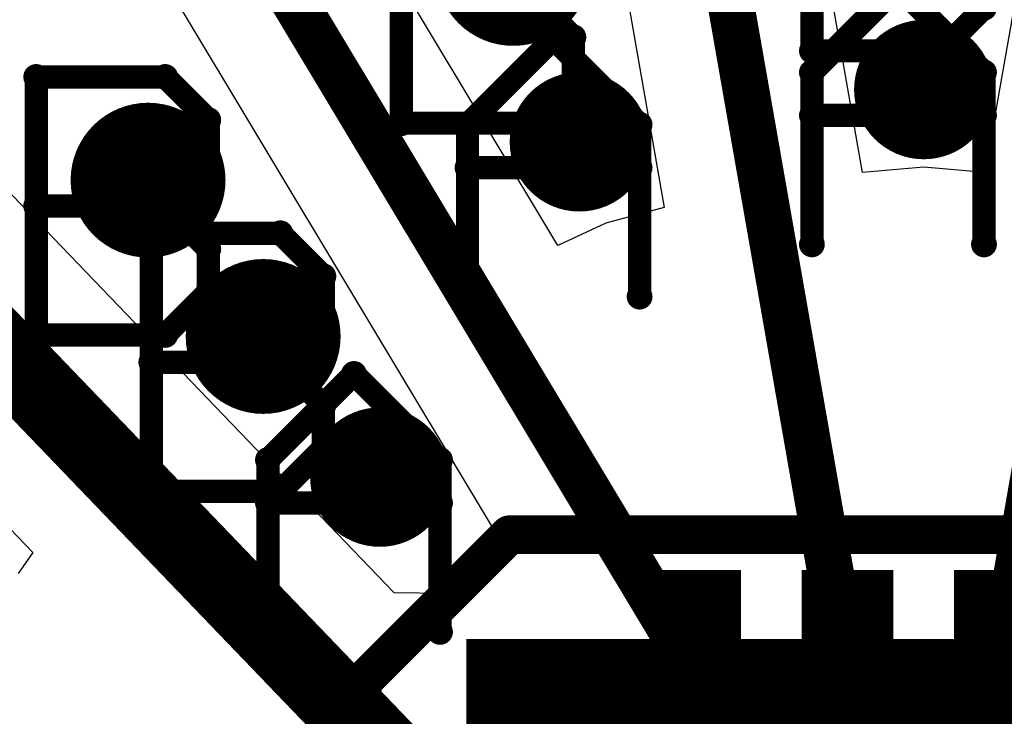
# Model space of a CAD drawing. Extents: x -1.5 to 9, y -3 to 5.
# Tile 72 of 256: x 0.4833 to 0.6104, y 1.299 to 1.389. Entities that reach past the tile are written whole.
import ezdxf

# ---------------------------------------------------------------- set-up
doc = ezdxf.new("R2010")
doc.units = 0
doc.layers.get('0').update_dxf_attribs({"linetype": 'CONTINUOUS'})
for name, color, linetype in [('qfn16-30-34-a_copper_signal_1', 1, 'CONTINUOUS'), ('qfn16-30-34-a_copper_signal_2', 1, 'CONTINUOUS'), ('qfn16-30-34-a_copper_signal_bot', 5, 'CONTINUOUS'), ('qfn16-30-34-a_copper_signal_top', 1, 'CONTINUOUS'), ('qfn16-30-34-a_drawing_1', 1, 'CONTINUOUS'), ('qfn16-30-34-a_drillmap_1', 1, 'CONTINUOUS'), ('qfn16-30-34-a_legend_top', 2, 'CONTINUOUS'), ('qfn16-30-34-a_pth_drill', 1, 'CONTINUOUS'), ('qfn16-30-34-a_soldermask_bot', 1, 'CONTINUOUS'), ('qfn16-30-34-a_soldermask_top', 1, 'CONTINUOUS')]:
    doc.layers.add(name, color=color, linetype=linetype)

# ---------------------------------------------------------------- blocks, each defined once
blk = doc.blocks.new('D19')
at = {"const_width": 0.023622}
blk.add_lwpolyline([(-0.004921, 0), (0.004921, 0)], dxfattribs=at)
blk = doc.blocks.new('D22')
at = {"const_width": 0.003}
blk.add_lwpolyline([(-0.0015, 0, 1), (0.0015, 0, 1)], format="xyb", close=True, dxfattribs=at)
blk = doc.blocks.new('D28')
at = {"const_width": 0.009}
blk.add_lwpolyline([(-0.0045, 0, 1), (0.0045, 0, 1)], format="xyb", close=True, dxfattribs=at)
blk = doc.blocks.new('D29')
at = {"const_width": 0.01}
blk.add_lwpolyline([(-0.005, 0, 1), (0.005, 0, 1)], format="xyb", close=True, dxfattribs=at)
blk = doc.blocks.new('D36')
at = {"const_width": 0.11811}
blk.add_lwpolyline([(-0.059055, 0), (0.059055, 0)], dxfattribs=at)
blk = doc.blocks.new('D44')
at = {"const_width": 0.0025}
blk.add_lwpolyline([(-0.00125, 0, 1), (0.00125, 0, 1)], format="xyb", close=True, dxfattribs=at)
blk = doc.blocks.new('D54')
at = {"const_width": 0.025622}
blk.add_lwpolyline([(-0.005921, 0), (0.005921, 0)], dxfattribs=at)
blk = doc.blocks.new('D63')
at = {"const_width": 0.004}
blk.add_lwpolyline([(-0.002, 0, 1), (0.002, 0, 1)], format="xyb", close=True, dxfattribs=at)
blk = doc.blocks.new('D64')
at = {"const_width": 0.005}
blk.add_lwpolyline([(-0.0025, 0, 1), (0.0025, 0, 1)], format="xyb", close=True, dxfattribs=at)
blk = doc.blocks.new('D69')
at = {"const_width": 0.001667}
blk.add_lwpolyline([(-0.000833, 0, 1), (0.000833, 0, 1)], format="xyb", close=True, dxfattribs=at)

msp = doc.modelspace()

# ---------------------------------------------------------------- linework, layer by layer
at = {"layer": 'qfn16-30-34-a_copper_signal_top', "color": 1}
for points, const_width in [([(0.568743, 1.427265), (0.590158, 1.305118)], 0.006), ([(0.51, 1.405885), (0.537659, 1.359796)], 0.006), ([(0.609842, 1.305118), (0.6252, 1.392718)], 0.006), ([(0.462112, 1.365702), (0.544882, 1.279528)], 0.01), ([(0.537659, 1.359796), (0.570472, 1.305118)], 0.006)]:
    msp.add_lwpolyline(points, dxfattribs=dict(at, const_width=const_width))
for points in [[(0.612395, 1.394963), (0.607898, 1.369309), (0.6, 1.37), (0.592102, 1.369309), (0.584173, 1.41454)], [(0.558563, 1.41005), (0.566499, 1.364784), (0.558958, 1.362763), (0.552771, 1.359878), (0.525, 1.406153)], [(0.502704, 1.392779), (0.526512, 1.353107), (0.545574, 1.321342), (0.542149, 1.318944), (0.538124, 1.314919), (0.531624, 1.314984), (0.47293, 1.376093)], [(0.45428, 1.352202), (0.484994, 1.320224), (0.483087, 1.3175)]]:
    msp.add_lwpolyline(points, dxfattribs=at)
at = {"layer": 'qfn16-30-34-a_drawing_1', "color": 1, "const_width": 0.003}
for points in [[(0.585559, 1.418328), (0.585559, 1.385006)], [(0.532546, 1.40898), (0.532546, 1.375658)], [(0.585559, 1.382221), (0.596667, 1.393328)], [(0.596667, 1.393328), (0.607774, 1.382221)], [(0.554761, 1.386765), (0.549207, 1.392319)], [(0.602221, 1.385006), (0.607774, 1.390559)], [(0.554761, 1.381212), (0.554761, 1.386765)], [(0.541097, 1.375471), (0.552204, 1.386578)], [(0.552204, 1.386578), (0.563312, 1.375471)], [(0.585559, 1.385006), (0.602221, 1.385006)], [(0.48541, 1.381629), (0.48541, 1.348307)], [(0.502071, 1.381629), (0.48541, 1.381629)], [(0.507625, 1.376075), (0.502071, 1.381629)], [(0.585559, 1.360006), (0.585559, 1.382221)], [(0.607774, 1.382221), (0.607774, 1.360006)], [(0.549207, 1.375658), (0.554761, 1.381212)], [(0.607774, 1.376667), (0.585559, 1.376667)], [(0.607774, 1.360006), (0.607774, 1.376667)], [(0.507625, 1.370522), (0.507625, 1.376075)], [(0.532546, 1.375658), (0.549207, 1.375658)], [(0.541097, 1.353256), (0.541097, 1.375471)], [(0.563312, 1.375471), (0.563312, 1.353256)], [(0.502071, 1.364968), (0.507625, 1.370522)], [(0.563312, 1.369917), (0.541097, 1.369917)], [(0.563312, 1.353256), (0.563312, 1.369917)], [(0.502071, 1.364968), (0.48541, 1.364968)], [(0.48541, 1.364968), (0.502071, 1.364968)], [(0.507625, 1.359414), (0.502071, 1.364968)], [(0.500272, 1.36144), (0.500272, 1.328118)], [(0.516933, 1.36144), (0.500272, 1.36144)], [(0.522487, 1.355887), (0.516933, 1.36144)], [(0.507625, 1.35386), (0.507625, 1.359414)], [(0.522487, 1.350333), (0.522487, 1.355887)], [(0.502071, 1.348307), (0.507625, 1.35386)], [(0.516933, 1.344779), (0.522487, 1.350333)], [(0.48541, 1.348307), (0.502071, 1.348307)], [(0.516933, 1.344779), (0.500272, 1.344779)], [(0.500272, 1.344779), (0.516933, 1.344779)], [(0.522487, 1.339225), (0.516933, 1.344779)], [(0.515328, 1.332164), (0.526436, 1.343271)], [(0.526436, 1.343271), (0.537543, 1.332164)], [(0.522487, 1.333672), (0.522487, 1.339225)], [(0.516933, 1.328118), (0.522487, 1.333672)], [(0.515328, 1.309949), (0.515328, 1.332164)], [(0.537543, 1.332164), (0.537543, 1.309949)], [(0.500272, 1.328118), (0.516933, 1.328118)], [(0.537543, 1.32661), (0.515328, 1.32661)], [(0.537543, 1.309949), (0.537543, 1.32661)]]:
    msp.add_lwpolyline(points, dxfattribs=at)
at = {"layer": 'qfn16-30-34-a_drillmap_1', "color": 1, "const_width": 0.005}
for points in [[(0.546987, 1.390652), (0.546987, 1.400652)], [(0.6, 1.376), (0.6, 1.384)], [(0.596, 1.38), (0.604, 1.38)], [(0.555537, 1.36925), (0.555537, 1.37725)], [(0.499851, 1.363301), (0.499851, 1.373301)], [(0.551537, 1.37325), (0.559537, 1.37325)], [(0.494851, 1.368301), (0.504851, 1.368301)], [(0.514712, 1.343112), (0.514712, 1.353112)], [(0.509712, 1.348112), (0.519712, 1.348112)], [(0.529769, 1.325943), (0.529769, 1.333943)], [(0.525769, 1.329943), (0.533769, 1.329943)]]:
    msp.add_lwpolyline(points, dxfattribs=at)
at = {"layer": 'qfn16-30-34-a_legend_top', "color": 2, "const_width": 0.005}
for points in [[(0.5275, 1.3035), (0.5465, 1.3225)], [(0.5465, 1.3225), (0.570028, 1.3225)], [(0.570028, 1.3225), (0.6725, 1.3225)], [(0.5275, 1.270972), (0.5275, 1.3035)]]:
    msp.add_lwpolyline(points, dxfattribs=at)

# ---------------------------------------------------------------- block references
at = {"layer": 'qfn16-30-34-a_copper_signal_1'}
for name, p in [('D29', (0.546987, 1.395652)), ('D28', (0.6, 1.38)), ('D28', (0.555537, 1.37325)), ('D29', (0.499851, 1.368301)), ('D29', (0.514712, 1.348112)), ('D28', (0.529769, 1.329943))]:
    msp.add_blockref(name, p, dxfattribs=at)
at = {"layer": 'qfn16-30-34-a_copper_signal_2'}
for name, p in [('D29', (0.546987, 1.395652)), ('D28', (0.6, 1.38)), ('D28', (0.555537, 1.37325)), ('D29', (0.499851, 1.368301)), ('D29', (0.514712, 1.348112)), ('D28', (0.529769, 1.329943))]:
    msp.add_blockref(name, p, dxfattribs=at)
at = {"layer": 'qfn16-30-34-a_copper_signal_bot'}
for name, p in [('D29', (0.546987, 1.395652)), ('D28', (0.6, 1.38)), ('D28', (0.555537, 1.37325)), ('D29', (0.499851, 1.368301)), ('D29', (0.514712, 1.348112)), ('D28', (0.529769, 1.329943))]:
    msp.add_blockref(name, p, dxfattribs=at)
at = {"layer": 'qfn16-30-34-a_copper_signal_top'}
for name, p in [('D29', (0.546987, 1.395652)), ('D28', (0.6, 1.38)), ('D28', (0.555537, 1.37325)), ('D29', (0.499851, 1.368301)), ('D22', (0.537659, 1.359796)), ('D29', (0.514712, 1.348112)), ('D28', (0.529769, 1.329943)), ('D19', (0.570472, 1.305118)), ('D19', (0.590158, 1.305118)), ('D19', (0.609842, 1.305118)), ('D22', (0.570472, 1.305118)), ('D22', (0.590158, 1.305118)), ('D22', (0.609842, 1.305118))]:
    msp.add_blockref(name, p, dxfattribs=at)
at = {"layer": 'qfn16-30-34-a_drawing_1'}
for p in [(0.607774, 1.390559), (0.552204, 1.386578), (0.554761, 1.386765), (0.585559, 1.385006), (0.602221, 1.385006), (0.48541, 1.381629), (0.48541, 1.381629), (0.502071, 1.381629), (0.585559, 1.382221), (0.607774, 1.382221), (0.554761, 1.381212), (0.585559, 1.376667), (0.607774, 1.376667), (0.507625, 1.376075), (0.532546, 1.375658), (0.541097, 1.375471), (0.549207, 1.375658), (0.563312, 1.375471), (0.507625, 1.370522), (0.541097, 1.369917), (0.563312, 1.369917), (0.48541, 1.364968), (0.502071, 1.364968), (0.502071, 1.364968), (0.500272, 1.36144), (0.500272, 1.36144), (0.516933, 1.36144), (0.585559, 1.360006), (0.607774, 1.360006), (0.507625, 1.359414), (0.522487, 1.355887), (0.507625, 1.35386), (0.541097, 1.353256), (0.563312, 1.353256), (0.522487, 1.350333), (0.48541, 1.348307), (0.502071, 1.348307), (0.500272, 1.344779), (0.516933, 1.344779), (0.516933, 1.344779), (0.526436, 1.343271), (0.522487, 1.339225), (0.522487, 1.333672), (0.515328, 1.332164), (0.537543, 1.332164), (0.500272, 1.328118), (0.516933, 1.328118), (0.515328, 1.32661), (0.537543, 1.32661), (0.515328, 1.309949), (0.537543, 1.309949)]:
    msp.add_blockref('D69', p, dxfattribs=at)
at = {"layer": 'qfn16-30-34-a_drillmap_1'}
for p in [(0.546987, 1.390652), (0.6, 1.384), (0.596, 1.38), (0.604, 1.38), (0.555537, 1.37725), (0.6, 1.376), (0.499851, 1.373301), (0.551537, 1.37325), (0.559537, 1.37325), (0.555537, 1.36925), (0.494851, 1.368301), (0.504851, 1.368301), (0.499851, 1.363301), (0.514712, 1.353112), (0.509712, 1.348112), (0.519712, 1.348112), (0.514712, 1.343112), (0.529769, 1.333943), (0.525769, 1.329943), (0.533769, 1.329943), (0.529769, 1.325943)]:
    msp.add_blockref('D44', p, dxfattribs=at)
at = {"layer": 'qfn16-30-34-a_legend_top'}
for p in [(0.5465, 1.3225), (0.5465, 1.3225), (0.570028, 1.3225), (0.570028, 1.3225), (0.5275, 1.3035), (0.5275, 1.3035)]:
    msp.add_blockref('D44', p, dxfattribs=at)
at = {"layer": 'qfn16-30-34-a_pth_drill'}
for name, p in [('D63', (0.6, 1.38)), ('D63', (0.555537, 1.37325)), ('D64', (0.499851, 1.368301)), ('D64', (0.514712, 1.348112)), ('D63', (0.529769, 1.329943))]:
    msp.add_blockref(name, p, dxfattribs=at)
at = {"layer": 'qfn16-30-34-a_soldermask_bot'}
msp.add_blockref('D36', (0.6, 1.25), dxfattribs=at)
at = {"layer": 'qfn16-30-34-a_soldermask_top'}
for p in [(0.570472, 1.305118), (0.590158, 1.305118), (0.609842, 1.305118)]:
    msp.add_blockref('D54', p, dxfattribs=at)

doc.saveas('drawing.dxf')
